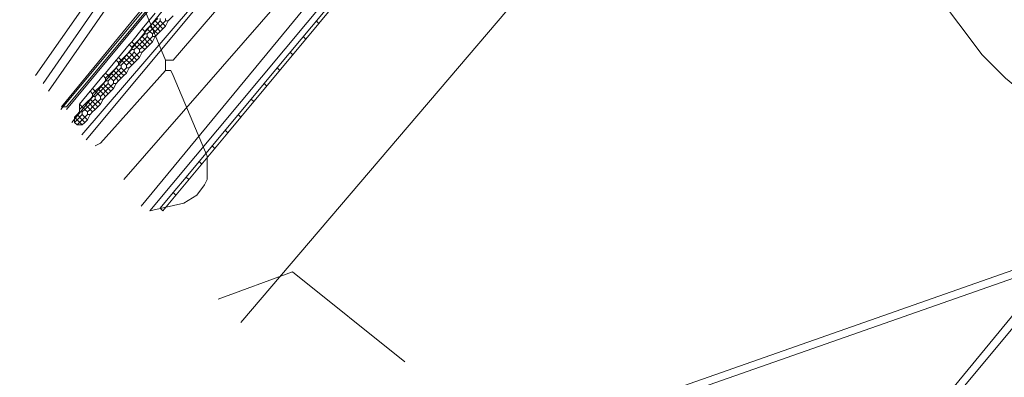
# Model space of a CAD drawing. Header units: metres. Extents: x 92810 to 93633, y 464687 to 465459.
# Tile 2 of 256: x 93052 to 93079, y 464756 to 464766. Entities that reach past the tile are written whole.
import ezdxf
from ezdxf.lldxf.tags import DXFTag

# ---------------------------------------------------------------- set-up
doc = ezdxf.new("R2010")
doc.units = ezdxf.units.M
for name, color, linetype, lineweight, transparency in [('B-OI-KL-DATA_KPN-G', 90, 'SI_B_DATA_KPN', 18, 0.4), ('B-OI-KL-DATA_LIANDER-G', 90, 'SI_B_DATA_LIANDER', 18, 0.4), ('B-OI-KL-DATA_ZIGGO BV-G', 90, 'SI_B_DATA_ZIGGO', 18, 0.4), ('B-OI-KL-ET_LS_LIANDER-G', 190, 'SI_B_ET_LS_LIANDER', 18, 0.4), ('B-OI-KL-ET_MS_LIANDER-G', 130, 'SI_B_ET_MS_LIANDER', 18, 0.4), ('B-WE-KL-DATA-G', 90, 'KL-DATA-N', 18, 0.4), ('B-WE-KL-WATER-G', 170, 'KL-WATER-N', 18, 0.4), ('B-WE-RI-DRUK-G', 210, 'RI-PERS', 18, 0.4)]:
    doc.layers.add(name, color=color, linetype=linetype, lineweight=lineweight, transparency=transparency)
doc.styles.get("Standard").update_dxf_attribs({"font": 'isocp.shx'})
tags = doc.linetypes.add('KL-DATA-N', pattern='A,4,-1,[101,NLCS.SHX,S=0.5,R=0,X=0,Y=0],-1,4,-1,["D",Standard,S=1,R=0,X=-0.25,Y=-0.5],-1.5', length=12.5).pattern_tags.tags
tags[18] = DXFTag(74, 10)
doc.linetypes.add('KL-WATER-N', pattern='A,7,-0.5,[168,NLCS.SHX,S=0.75,R=0,X=0.75,Y=0],-2', length=9.5)
tags = doc.linetypes.add('RI-PERS', pattern='A,7,-2,["P",Standard,S=1.8,R=0,X=-0.5,Y=-0.9],-2,7,-2,[102,NLCS.SHX,S=1,R=180,X=0,Y=0],-2', length=22).pattern_tags.tags
tags[6] = DXFTag(74, 10)
doc.linetypes.add('SI_B_DATA_KPN', pattern='A,5,-2,["KPN",Standard,S=1.5,R=0,X=-0.51,Y=-0.75],-8', length=15)
doc.linetypes.add('SI_B_DATA_LIANDER', pattern='A,5,-2,["LI-DATA",Standard,S=1.5,R=0,X=-0.51,Y=-0.75],-11', length=18)
doc.linetypes.add('SI_B_DATA_ZIGGO', pattern='A,5,-2,["ZIGGO",Standard,S=1.5,R=0,X=-0.51,Y=-0.75],-9', length=16)
doc.linetypes.add('SI_B_ET_LS_LIANDER', pattern='A,5,-2,["LI-LS",Standard,S=1.5,R=0,X=-0.51,Y=-0.75],-10', length=17)
doc.linetypes.add('SI_B_ET_MS_LIANDER', pattern='A,5,-2,["LI-MS",Standard,S=1.5,R=0,X=-0.51,Y=-0.75],-10', length=17)

msp = doc.modelspace()

# ---------------------------------------------------------------- linework, layer by layer
at = {"layer": 'B-OI-KL-DATA_KPN-G', "flags": 128}
for points in [[(93068.536, 464778.964), (93068.25, 464778.821), (93056.321, 464764.964), (93056.107, 464764.964)], [(93056.107, 464764.964), (93054.75, 464768.25), (93054.536, 464768.607), (93047.179, 464771.036), (93047.179, 464771.107), (93047.107, 464771.179)], [(93056.107, 464764.964), (93056.107, 464764.679)], [(93056.107, 464764.679), (93054.321, 464762.679), (93054.179, 464762.607)], [(93056.107, 464764.679), (93056.25, 464764.679), (93056.321, 464764.536), (93057.25, 464762.321), (93057.25, 464761.679), (93057.179, 464761.536), (93056.964, 464761.25), (93056.607, 464761.036), (93055.679, 464760.821)], [(93084.536, 464764.036), (93084.036, 464763.607), (93083.679, 464763.179), (93068.75, 464745.036)]]:
    msp.add_lwpolyline(points, dxfattribs=at)
at = {"layer": 'B-OI-KL-DATA_LIANDER-G', "flags": 128}
msp.add_lwpolyline([(93060.893, 464772.179), (93060.536, 464772.036), (93060.25, 464771.75), (93059.393, 464771.036), (93059.25, 464770.679), (93058.964, 464770.393), (93053.393, 464763.679), (93053.25, 464763.679)], dxfattribs=at)
at = {"layer": 'B-OI-KL-DATA_ZIGGO BV-G', "flags": 128}
for points in [[(93067.633, 464786.149), (93069.352, 464782.642), (93067.614, 464780.619), (93053.532, 464763.245)], [(93065.02, 464777.419), (93053.532, 464763.245)], [(93065.02, 464777.419), (93063.636, 464774.85), (93061.525, 464771.889), (93053.927, 464762.769)], [(93078.359, 464752.725), (93076.536, 464754.201), (93084.645, 464763.932), (93085.329, 464764.296), (93085.711, 464764.372), (93086.482, 464764.297), (93087.165, 464763.937)]]:
    msp.add_lwpolyline(points, dxfattribs=at)
at = {"layer": 'B-OI-KL-ET_LS_LIANDER-G'}
for p, q in [((93070.393, 464779.393), (93054.964, 464761.679)), ((93060.75, 464772.821), (93053.25, 464763.679)), ((93068.036, 464769.321), (93058.179, 464757.75))]:
    msp.add_line(p, q, dxfattribs=at)
at = {"layer": 'B-OI-KL-ET_MS_LIANDER-G'}
for p, q in [((93061.321, 464767.321), (93059.179, 464764.75)), ((93056.321, 464766.179), (93056.179, 464766.036)), ((93060.321, 464765.964), (93058.179, 464763.393)), ((93055.821, 464765.893), (93055.679, 464765.75)), ((93055.321, 464765.464), (93055.179, 464765.321)), ((93055.321, 464764.964), (93055.179, 464764.821)), ((93054.821, 464764.821), (93054.679, 464764.679)), ((93054.821, 464764.679), (93054.679, 464764.536)), ((93058.821, 464764.321), (93056.679, 464761.75)), ((93054.321, 464764.25), (93054.179, 464764.107)), ((93054.321, 464763.893), (93054.179, 464763.75)), ((93053.75, 464763.75), (93053.75, 464763.536)), ((93054.321, 464763.75), (93054.179, 464763.607)), ((93053.821, 464763.464), (93053.679, 464763.321)), ((93053.821, 464763.321), (93053.679, 464763.179))]:
    msp.add_line(p, q, dxfattribs=at)
at = {"layer": 'B-OI-KL-ET_MS_LIANDER-G', "flags": 128}
for points in [[(93067.107, 464788.179), (93066.964, 464788.179), (93065.964, 464785.964), (93065.393, 464784.964), (93062.393, 464779.464), (93061.893, 464778.679), (93057.964, 464772.25), (93057.536, 464771.679), (93052.536, 464764.536)], [(93067.25, 464787.893), (93067.107, 464787.893), (93065.25, 464784.107), (93064.75, 464783.25), (93064.393, 464782.75), (93064.321, 464782.536), (93064.321, 464782.321), (93064.107, 464782.036), (93062.393, 464778.964), (93062.036, 464778.464), (93061.821, 464778.25), (93061.75, 464778.036), (93061.75, 464777.821), (93061.536, 464777.536), (93061.036, 464776.893), (93060.821, 464776.464), (93059.393, 464774.25), (93059.179, 464773.821), (93056.607, 464769.821), (93056.25, 464769.393), (93052.75, 464764.321)], [(93067.393, 464787.536), (93067.25, 464787.536), (93066.536, 464785.893), (93066.107, 464785.179), (93062.893, 464779.321), (93062.107, 464778.036), (93058.393, 464771.964), (93057.964, 464771.393), (93052.893, 464764.107)], [(93071.464, 464779.321), (93077.25, 464766.821), (93078.536, 464765.107), (93079.179, 464764.464), (93080.821, 464763.107), (93080.821, 464762.964), (93080.964, 464762.964)], [(93059.893, 464771.25), (93059.25, 464770.679), (93058.179, 464769.393), (93053.393, 464763.607)], [(93064.393, 464771.036), (93064.321, 464771.179), (93055.679, 464760.821)], [(93055.821, 464766.25), (93055.464, 464765.821)], [(93060.679, 464766.393), (93060.321, 464765.964)], [(93055.75, 464765.964), (93055.679, 464765.893)], [(93055.821, 464766.036), (93055.75, 464765.964)], [(93055.75, 464765.964), (93055.821, 464765.893)], [(93055.893, 464766.107), (93055.821, 464766.036)], [(93055.821, 464766.036), (93055.893, 464765.964)], [(93055.893, 464765.964), (93055.821, 464765.893)], [(93055.964, 464766.036), (93055.893, 464765.964)], [(93055.893, 464765.964), (93055.964, 464765.893)], [(93055.964, 464766.107), (93055.964, 464766.036)], [(93055.964, 464766.036), (93056.036, 464765.964)], [(93056.036, 464765.964), (93055.964, 464765.893)], [(93056.107, 464766.036), (93056.036, 464765.964)], [(93056.036, 464765.964), (93056.107, 464765.893)], [(93056.107, 464766.107), (93056.107, 464766.036)], [(93056.107, 464766.036), (93056.179, 464766.036)], [(93056.179, 464766.036), (93056.107, 464765.893)], [(93060.25, 464766.036), (93060.321, 464765.964)], [(93055.464, 464765.821), (93055.179, 464765.464)], [(93055.464, 464765.821), (93055.536, 464765.75)], [(93055.536, 464765.679), (93055.464, 464765.607)], [(93055.607, 464765.821), (93055.536, 464765.75)], [(93055.536, 464765.75), (93055.536, 464765.679)], [(93055.536, 464765.679), (93055.607, 464765.679)], [(93055.679, 464765.893), (93055.607, 464765.821)], [(93055.607, 464765.821), (93055.679, 464765.75)], [(93055.679, 464765.75), (93055.607, 464765.679)], [(93055.607, 464765.679), (93055.607, 464765.607)], [(93055.679, 464765.893), (93055.821, 464765.75)], [(93055.679, 464765.75), (93055.75, 464765.679)], [(93055.821, 464765.75), (93055.75, 464765.679)], [(93055.75, 464765.679), (93055.75, 464765.607)], [(93055.821, 464765.893), (93055.893, 464765.821)], [(93055.893, 464765.821), (93055.821, 464765.75)], [(93055.821, 464765.75), (93055.893, 464765.679)], [(93055.893, 464765.679), (93055.821, 464765.607)], [(93055.964, 464765.893), (93055.893, 464765.821)], [(93055.893, 464765.821), (93055.964, 464765.75)], [(93055.964, 464765.75), (93055.893, 464765.679)], [(93055.964, 464765.893), (93056.036, 464765.821)], [(93056.036, 464765.821), (93055.964, 464765.75)], [(93056.107, 464765.893), (93056.036, 464765.821)], [(93055.107, 464765.393), (93054.821, 464765.036)], [(93055.179, 464765.464), (93055.107, 464765.393)], [(93055.107, 464765.393), (93055.179, 464765.321)], [(93055.179, 464765.464), (93055.321, 464765.321)], [(93055.393, 464765.536), (93055.321, 464765.464)], [(93055.321, 464765.464), (93055.393, 464765.393)], [(93055.393, 464765.393), (93055.321, 464765.321)], [(93055.464, 464765.607), (93055.393, 464765.536)], [(93055.393, 464765.536), (93055.464, 464765.464)], [(93055.464, 464765.464), (93055.393, 464765.393)], [(93055.393, 464765.393), (93055.464, 464765.321)], [(93055.464, 464765.607), (93055.536, 464765.536)], [(93055.536, 464765.536), (93055.464, 464765.464)], [(93055.464, 464765.464), (93055.536, 464765.393)], [(93055.536, 464765.393), (93055.464, 464765.321)], [(93055.607, 464765.607), (93055.536, 464765.536)], [(93055.536, 464765.536), (93055.607, 464765.464)], [(93055.607, 464765.464), (93055.536, 464765.393)], [(93055.536, 464765.393), (93055.607, 464765.321)], [(93055.607, 464765.607), (93055.679, 464765.536)], [(93055.679, 464765.536), (93055.607, 464765.464)], [(93055.607, 464765.464), (93055.679, 464765.393)], [(93055.679, 464765.393), (93055.607, 464765.321)], [(93055.75, 464765.607), (93055.679, 464765.536)], [(93055.679, 464765.536), (93055.75, 464765.464)], [(93055.75, 464765.464), (93055.679, 464765.393)], [(93055.75, 464765.607), (93055.821, 464765.607)], [(93055.821, 464765.607), (93055.75, 464765.464)], [(93059.893, 464765.607), (93059.964, 464765.536)], [(93055.107, 464765.179), (93055.036, 464765.107)], [(93055.179, 464765.25), (93055.107, 464765.179)], [(93055.107, 464765.179), (93055.179, 464765.107)], [(93055.179, 464765.321), (93055.179, 464765.25)], [(93055.179, 464765.25), (93055.25, 464765.25)], [(93055.25, 464765.179), (93055.179, 464765.107)], [(93055.321, 464765.321), (93055.25, 464765.25)], [(93055.25, 464765.25), (93055.25, 464765.179)], [(93055.25, 464765.179), (93055.321, 464765.107)], [(93055.321, 464765.321), (93055.393, 464765.25)], [(93055.393, 464765.179), (93055.321, 464765.107)], [(93055.464, 464765.321), (93055.393, 464765.25)], [(93055.393, 464765.25), (93055.393, 464765.179)], [(93055.393, 464765.179), (93055.464, 464765.179)], [(93055.464, 464765.179), (93055.393, 464765.036)], [(93055.464, 464765.321), (93055.536, 464765.25)], [(93055.536, 464765.25), (93055.464, 464765.179)], [(93055.607, 464765.321), (93055.536, 464765.25)], [(93059.536, 464765.179), (93059.607, 464765.107)], [(93054.75, 464764.964), (93054.464, 464764.607)], [(93054.821, 464765.036), (93054.75, 464764.964)], [(93054.75, 464764.964), (93054.821, 464764.893)], [(93054.821, 464765.036), (93054.893, 464764.964)], [(93054.893, 464764.964), (93054.821, 464764.893)], [(93054.821, 464764.893), (93054.821, 464764.821)], [(93054.964, 464765.036), (93054.893, 464764.964)], [(93054.893, 464764.964), (93054.964, 464764.893)], [(93054.964, 464764.893), (93054.893, 464764.821)], [(93055.036, 464765.107), (93054.964, 464765.036)], [(93054.964, 464765.036), (93055.036, 464764.964)], [(93055.036, 464764.964), (93054.964, 464764.893)], [(93054.964, 464764.893), (93055.036, 464764.821)], [(93055.036, 464765.107), (93055.107, 464765.036)], [(93055.107, 464765.036), (93055.036, 464764.964)], [(93055.036, 464764.964), (93055.107, 464764.893)], [(93055.107, 464764.893), (93055.036, 464764.821)], [(93055.179, 464765.107), (93055.107, 464765.036)], [(93055.107, 464765.036), (93055.179, 464764.964)], [(93055.179, 464764.964), (93055.107, 464764.893)], [(93055.107, 464764.893), (93055.179, 464764.821)], [(93055.179, 464765.107), (93055.25, 464765.036)], [(93055.25, 464765.036), (93055.179, 464764.964)], [(93055.179, 464764.964), (93055.25, 464764.893)], [(93055.321, 464765.107), (93055.25, 464765.036)], [(93055.25, 464765.036), (93055.321, 464764.964)], [(93055.321, 464765.107), (93055.393, 464765.036)], [(93055.393, 464765.036), (93055.321, 464764.964)], [(93054.464, 464764.607), (93054.393, 464764.536)], [(93054.464, 464764.607), (93054.536, 464764.536)], [(93054.607, 464764.607), (93054.536, 464764.536)], [(93054.679, 464764.679), (93054.607, 464764.607)], [(93054.607, 464764.607), (93054.679, 464764.536)], [(93054.679, 464764.679), (93054.821, 464764.536)], [(93054.75, 464764.75), (93054.821, 464764.679)], [(93054.821, 464764.821), (93054.893, 464764.821)], [(93054.893, 464764.75), (93054.821, 464764.679)], [(93054.821, 464764.679), (93054.893, 464764.607)], [(93054.893, 464764.607), (93054.821, 464764.536)], [(93054.893, 464764.821), (93054.893, 464764.75)], [(93054.893, 464764.75), (93054.964, 464764.679)], [(93054.964, 464764.679), (93054.893, 464764.607)], [(93054.893, 464764.607), (93054.964, 464764.536)], [(93055.036, 464764.75), (93054.964, 464764.679)], [(93054.964, 464764.679), (93055.036, 464764.607)], [(93055.036, 464764.607), (93054.964, 464764.536)], [(93055.036, 464764.821), (93055.036, 464764.75)], [(93055.036, 464764.75), (93055.107, 464764.75)], [(93055.107, 464764.75), (93055.036, 464764.607)], [(93055.179, 464764.821), (93055.107, 464764.75)], [(93059.179, 464764.75), (93058.821, 464764.321)], [(93059.179, 464764.75), (93059.25, 464764.679)], [(93054.393, 464764.536), (93054.107, 464764.179)], [(93054.393, 464764.321), (93054.321, 464764.25)], [(93054.393, 464764.536), (93054.464, 464764.464)], [(93054.464, 464764.393), (93054.393, 464764.321)], [(93054.393, 464764.321), (93054.464, 464764.25)], [(93054.536, 464764.536), (93054.464, 464764.464)], [(93054.464, 464764.464), (93054.464, 464764.393)], [(93054.464, 464764.393), (93054.536, 464764.393)], [(93054.536, 464764.321), (93054.464, 464764.25)], [(93054.536, 464764.536), (93054.607, 464764.464)], [(93054.607, 464764.464), (93054.536, 464764.393)], [(93054.536, 464764.393), (93054.536, 464764.321)], [(93054.536, 464764.321), (93054.607, 464764.25)], [(93054.679, 464764.536), (93054.607, 464764.464)], [(93054.607, 464764.464), (93054.679, 464764.393)], [(93054.679, 464764.321), (93054.607, 464764.25)], [(93054.679, 464764.536), (93054.75, 464764.464)], [(93054.75, 464764.464), (93054.679, 464764.393)], [(93054.679, 464764.393), (93054.679, 464764.321)], [(93054.679, 464764.321), (93054.75, 464764.321)], [(93054.75, 464764.321), (93054.679, 464764.179)], [(93054.821, 464764.536), (93054.75, 464764.464)], [(93054.75, 464764.464), (93054.821, 464764.393)], [(93054.821, 464764.393), (93054.75, 464764.321)], [(93054.821, 464764.536), (93054.893, 464764.464)], [(93054.893, 464764.464), (93054.821, 464764.393)], [(93054.964, 464764.536), (93054.893, 464764.464)], [(93058.821, 464764.321), (93058.893, 464764.25)], [(93054.036, 464764.107), (93053.75, 464763.75)], [(93054.107, 464764.179), (93054.036, 464764.107)], [(93054.036, 464764.107), (93054.107, 464764.036)], [(93054.107, 464764.179), (93054.179, 464764.107)], [(93054.179, 464764.107), (93054.107, 464764.036)], [(93054.107, 464764.036), (93054.107, 464763.964)], [(93054.179, 464764.107), (93054.25, 464764.036)], [(93054.25, 464764.036), (93054.179, 464763.964)], [(93054.25, 464764.179), (93054.321, 464764.107)], [(93054.321, 464764.107), (93054.25, 464764.036)], [(93054.25, 464764.036), (93054.321, 464763.964)], [(93054.321, 464764.25), (93054.393, 464764.179)], [(93054.393, 464764.179), (93054.321, 464764.107)], [(93054.321, 464764.107), (93054.393, 464764.036)], [(93054.393, 464764.036), (93054.321, 464763.964)], [(93054.464, 464764.25), (93054.393, 464764.179)], [(93054.393, 464764.179), (93054.464, 464764.107)], [(93054.464, 464764.107), (93054.393, 464764.036)], [(93054.393, 464764.036), (93054.464, 464763.964)], [(93054.464, 464764.25), (93054.536, 464764.179)], [(93054.536, 464764.179), (93054.464, 464764.107)], [(93054.464, 464764.107), (93054.536, 464764.036)], [(93054.536, 464764.036), (93054.464, 464763.964)], [(93054.607, 464764.25), (93054.536, 464764.179)], [(93054.536, 464764.179), (93054.607, 464764.107)], [(93054.607, 464764.107), (93054.536, 464764.036)], [(93054.607, 464764.25), (93054.679, 464764.179)], [(93054.679, 464764.179), (93054.607, 464764.107)], [(93053.964, 464763.821), (93053.893, 464763.75)], [(93054.036, 464763.893), (93053.964, 464763.821)], [(93053.964, 464763.821), (93054.036, 464763.75)], [(93054.107, 464763.964), (93054.036, 464763.893)], [(93054.036, 464763.893), (93054.107, 464763.821)], [(93054.107, 464763.821), (93054.036, 464763.75)], [(93054.107, 464763.964), (93054.179, 464763.964)], [(93054.179, 464763.893), (93054.107, 464763.821)], [(93054.107, 464763.821), (93054.179, 464763.75)], [(93054.179, 464763.964), (93054.179, 464763.893)], [(93054.179, 464763.893), (93054.321, 464763.75)], [(93054.321, 464763.964), (93054.321, 464763.893)], [(93054.321, 464763.893), (93054.393, 464763.893)], [(93054.393, 464763.893), (93054.321, 464763.75)], [(93054.464, 464763.964), (93054.393, 464763.893)], [(93058.464, 464763.893), (93058.536, 464763.821)], [(93053.75, 464763.536), (93053.679, 464763.464)], [(93053.75, 464763.75), (93053.821, 464763.679)], [(93053.821, 464763.679), (93053.75, 464763.607)], [(93053.75, 464763.536), (93053.821, 464763.536)], [(93053.893, 464763.75), (93053.821, 464763.679)], [(93053.821, 464763.679), (93053.893, 464763.607)], [(93053.893, 464763.607), (93053.821, 464763.536)], [(93053.821, 464763.536), (93053.821, 464763.464)], [(93053.893, 464763.75), (93053.964, 464763.679)], [(93053.964, 464763.679), (93053.893, 464763.607)], [(93053.893, 464763.607), (93053.964, 464763.536)], [(93054.036, 464763.75), (93053.964, 464763.679)], [(93053.964, 464763.679), (93054.036, 464763.607)], [(93054.036, 464763.607), (93053.964, 464763.536)], [(93053.964, 464763.536), (93053.964, 464763.464)], [(93054.036, 464763.75), (93054.107, 464763.679)], [(93054.107, 464763.679), (93054.036, 464763.607)], [(93054.036, 464763.607), (93054.107, 464763.536)], [(93054.107, 464763.536), (93054.036, 464763.464)], [(93054.179, 464763.75), (93054.107, 464763.679)], [(93054.107, 464763.679), (93054.179, 464763.607)], [(93054.179, 464763.607), (93054.107, 464763.536)], [(93054.179, 464763.75), (93054.25, 464763.679)], [(93053.679, 464763.464), (93053.607, 464763.393)], [(93053.607, 464763.393), (93053.679, 464763.321)], [(93053.607, 464763.393), (93053.607, 464763.25)], [(93053.679, 464763.321), (93053.607, 464763.25)], [(93053.607, 464763.25), (93053.679, 464763.179)], [(93053.679, 464763.464), (93053.821, 464763.321)], [(93053.679, 464763.321), (93053.821, 464763.179)], [(93053.821, 464763.464), (93053.893, 464763.393)], [(93053.893, 464763.393), (93053.821, 464763.321)], [(93053.821, 464763.321), (93053.893, 464763.25)], [(93053.893, 464763.25), (93053.821, 464763.179)], [(93053.964, 464763.464), (93053.893, 464763.393)], [(93053.893, 464763.393), (93053.964, 464763.321)], [(93053.964, 464763.321), (93053.893, 464763.25)], [(93053.964, 464763.464), (93054.036, 464763.464)], [(93054.036, 464763.464), (93053.964, 464763.321)], [(93058.179, 464763.393), (93057.821, 464762.964)], [(93058.107, 464763.464), (93058.179, 464763.393)], [(93053.679, 464763.179), (93053.821, 464763.179)], [(93057.821, 464762.964), (93056.036, 464760.821), (93055.964, 464760.893), (93056.321, 464761.321)], [(93057.75, 464763.036), (93057.821, 464762.964)], [(93057.393, 464762.607), (93057.464, 464762.536)], [(93057.036, 464762.179), (93057.107, 464762.107)], [(93056.679, 464761.75), (93056.321, 464761.321)], [(93056.679, 464761.75), (93056.75, 464761.679)], [(93056.321, 464761.321), (93056.393, 464761.25)]]:
    msp.add_lwpolyline(points, dxfattribs=at)
at = {"layer": 'B-WE-KL-DATA-G'}
for points in [[(93053.814, 464762.905), (93071.269, 464783.241)], [(93053.234, 464763.604), (93059.3, 464770.9)], [(93061.966, 464753.079), (93081.1, 464759.8), (93083.8, 464760), (93087.9, 464764.3), (93090.2, 464764.7), (93114.7, 464744.6)], [(93062.107, 464752.909), (93081.2, 464759.6)]]:
    msp.add_lwpolyline(points, dxfattribs=at)
at = {"layer": 'B-WE-KL-WATER-G'}
msp.add_lwpolyline([(93065.746, 464773.46), (93055.44, 464760.945)], dxfattribs=at)
at = {"layer": 'B-WE-RI-DRUK-G'}
for points in [[(93057.556, 464758.395), (93059.6, 464759.15)], [(93062.676, 464756.677), (93059.6, 464759.15)]]:
    msp.add_lwpolyline(points, dxfattribs=at)

doc.saveas('drawing.dxf')
